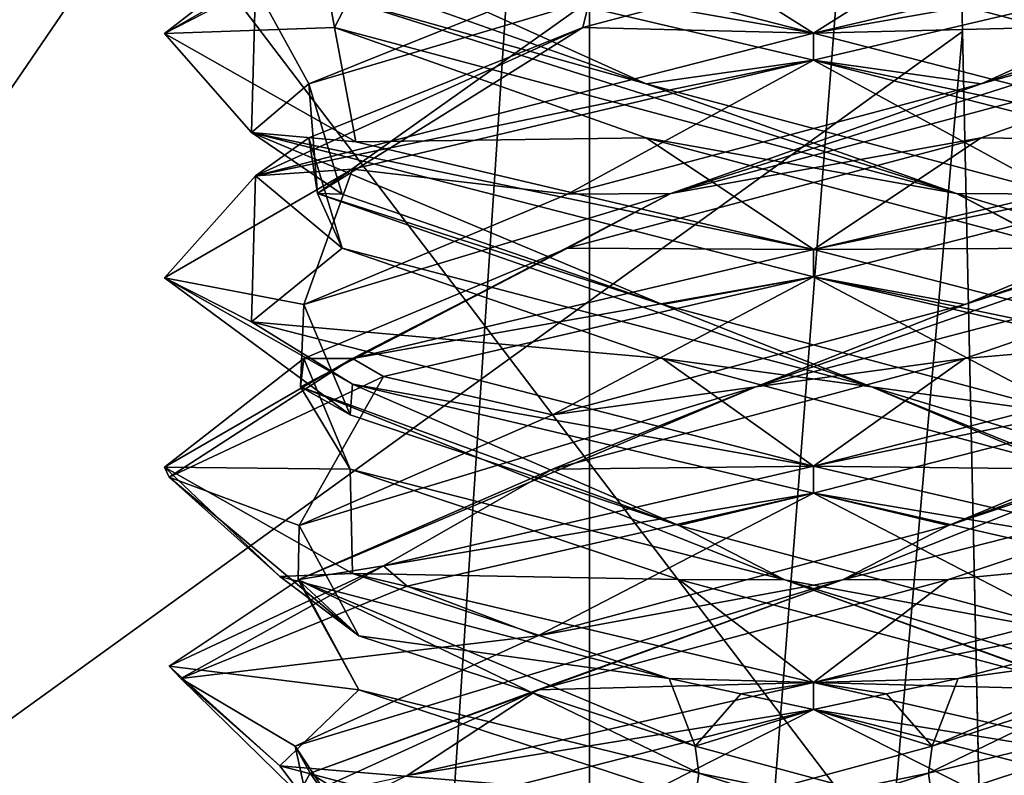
# Model space of a CAD drawing. Header units: millimetres. Extents: x -19 to 152, y -2 to 200.
# Tile 135 of 162: x 6.52 to 8.8, y 32.09 to 33.83. Entities that reach past the tile are written whole.
import ezdxf

# ---------------------------------------------------------------- set-up
doc = ezdxf.new("R2010")
doc.units = ezdxf.units.MM
doc.header["$LTSCALE"] = 65.185185
for name, color, linetype in [('164', 7, 'CONTINUOUS'), ('33', 7, 'CONTINUOUS'), ('34', 7, 'CONTINUOUS'), ('45', 7, 'CONTINUOUS'), ('46', 7, 'CONTINUOUS'), ('47', 7, 'CONTINUOUS'), ('48', 7, 'CONTINUOUS'), ('49', 7, 'CONTINUOUS'), ('5', 7, 'CONTINUOUS'), ('50', 7, 'CONTINUOUS'), ('51', 7, 'CONTINUOUS'), ('52', 7, 'CONTINUOUS'), ('53', 7, 'CONTINUOUS'), ('54', 7, 'CONTINUOUS'), ('55', 7, 'CONTINUOUS'), ('66', 7, 'CONTINUOUS'), ('67', 7, 'CONTINUOUS'), ('673', 7, 'CONTINUOUS'), ('68', 7, 'CONTINUOUS'), ('69', 7, 'CONTINUOUS'), ('70', 7, 'CONTINUOUS'), ('781', 7, 'CONTINUOUS'), ('782', 7, 'CONTINUOUS')]:
    doc.layers.add(name, color=color, linetype=linetype)

msp = doc.modelspace()

# ---------------------------------------------------------------- linework, layer by layer
at = {"layer": '164', "color": 7, "linetype": 'Continuous'}
for points in [[(8.3562, 33.8, -8.4586), (9.4115, 33.9859, -8.8925), (9.4146, 34.0493, -8.8956), (8.3562, 33.8, -8.4586)], [(8.3562, 33.8, -8.4586), (8.3562, 33.7375, -8.4586), (9.4115, 33.9859, -8.8925), (8.3562, 33.8, -8.4586)], [(8.3562, 33.7375, -11.4586), (8.3562, 33.8, -11.4586), (9.6643, 33.4628, -10.6928), (8.3562, 33.7375, -11.4586)], [(9.6535, 33.4049, -10.7117), (8.3562, 33.7375, -11.4586), (9.6643, 33.4628, -10.6928), (9.6535, 33.4049, -10.7117)], [(8.3562, 33.3, -8.4586), (8.3562, 33.2375, -8.4586), (9.648, 33.5678, -9.196), (8.3562, 33.3, -8.4586)], [(9.4115, 33.5484, -8.8925), (8.3562, 33.3, -8.4586), (9.648, 33.5678, -9.196), (9.4115, 33.5484, -8.8925)], [(8.3562, 33.2375, -11.4586), (8.3562, 33.3, -11.4586), (9.6535, 32.9674, -10.7117), (8.3562, 33.2375, -11.4586)], [(9.3495, 33.0071, -11.0826), (8.3562, 33.2375, -11.4586), (9.6535, 32.9674, -10.7117), (9.3495, 33.0071, -11.0826)], [(8.3562, 32.8, -8.4586), (9.6516, 33.0693, -9.2022), (9.648, 33.1303, -9.196), (8.3562, 32.8, -8.4586)], [(8.3562, 32.8, -8.4586), (8.3562, 32.7375, -8.4586), (9.6516, 33.0693, -9.2022), (8.3562, 32.8, -8.4586)], [(8.3562, 32.7375, -11.4586), (8.3562, 32.8, -11.4586), (9.3495, 32.5696, -11.0826), (8.3562, 32.7375, -11.4586)], [(9.2908, 32.5234, -11.1319), (8.3562, 32.7375, -11.4586), (9.3495, 32.5696, -11.0826), (9.2908, 32.5234, -11.1319)], [(8.3562, 32.3, -8.4586), (9.578, 32.5405, -9.0883), (9.6516, 32.6318, -9.2022), (8.3562, 32.3, -8.4586)], [(8.3562, 32.3, -8.4586), (8.69, 32.3089, -8.4962), (9.578, 32.5405, -9.0883), (8.3562, 32.3, -8.4586)], [(8.3562, 32.3, -8.4586), (8.5242, 32.2732, -8.468), (8.69, 32.3089, -8.4962), (8.3562, 32.3, -8.4586)], [(8.3562, 32.3, -8.4586), (8.3562, 32.2375, -8.4586), (8.5242, 32.2732, -8.468), (8.3562, 32.3, -8.4586)], [(8.3562, 32.2375, -11.4586), (8.3562, 32.3, -11.4586), (9.2908, 32.0859, -11.1319), (8.3562, 32.2375, -11.4586)], [(8.3562, 32.2375, -11.4586), (9.2908, 32.0859, -11.1319), (9.6616, 31.9015, -10.6975), (8.3562, 32.2375, -11.4586)], [(8.69, 31.8714, -8.4962), (9.5258, 32.0221, -9.0193), (9.578, 32.103, -9.0883), (8.69, 31.8714, -8.4962)]]:
    msp.add_3dface(points, dxfattribs=at)
at = {"layer": '33', "color": 7, "linetype": 'Continuous'}
for points in [[(7.6856, 31.8976, -8.9283), (8.6218, 32.0902, -8.7952), (8.6298, 32.1527, -8.76), (7.6856, 31.8976, -8.9283)], [(7.2538, 31.6438, -9.5019), (8.6298, 32.0277, -8.76), (8.6218, 32.0902, -8.7952), (7.2538, 31.6438, -9.5019)], [(7.2538, 31.6438, -9.5019), (8.6218, 32.0902, -8.7952), (7.6856, 31.8976, -8.9283), (7.2538, 31.6438, -9.5019)]]:
    msp.add_3dface(points, dxfattribs=at)
at = {"layer": '34', "color": 7, "linetype": 'Continuous'}
for points in [[(8.5242, 32.2732, -8.468), (8.6298, 32.1527, -8.76), (8.69, 32.3089, -8.4962), (8.5242, 32.2732, -8.468)], [(8.3562, 32.2375, -8.4586), (8.6298, 32.1527, -8.76), (8.5242, 32.2732, -8.468), (8.3562, 32.2375, -8.4586)], [(8.3562, 32.2375, -8.4586), (7.0633, 31.9067, -9.1981), (7.6856, 31.8976, -8.9283), (8.3562, 32.2375, -8.4586)], [(8.3562, 32.2375, -8.4586), (7.6856, 31.8976, -8.9283), (8.6298, 32.1527, -8.76), (8.3562, 32.2375, -8.4586)]]:
    msp.add_3dface(points, dxfattribs=at)
at = {"layer": '45', "color": 7, "linetype": 'Continuous'}
for points in [[(7.3259, 31.8976, -10.6292), (7.1929, 32.0902, -9.693), (7.1577, 32.1527, -9.685), (7.3259, 31.8976, -10.6292)], [(7.8996, 31.6438, -11.061), (7.1577, 32.0277, -9.685), (7.1929, 32.0902, -9.693), (7.8996, 31.6438, -11.061)], [(7.8996, 31.6438, -11.061), (7.1929, 32.0902, -9.693), (7.3259, 31.8976, -10.6292), (7.8996, 31.6438, -11.061)]]:
    msp.add_3dface(points, dxfattribs=at)
at = {"layer": '46', "color": 7, "linetype": 'Continuous'}
for points in [[(6.8938, 32.3089, -9.6248), (7.1865, 32.0222, -10.8976), (7.1577, 32.1527, -9.685), (6.8938, 32.3089, -9.6248)], [(7.1865, 32.0222, -10.8976), (7.3259, 31.8976, -10.6292), (7.1577, 32.1527, -9.685), (7.1865, 32.0222, -10.8976)]]:
    msp.add_3dface(points, dxfattribs=at)
at = {"layer": '47', "color": 7, "linetype": 'Continuous'}
for points in [[(8.7436, 33.5583, -8.7918), (9.4115, 33.5484, -8.8925), (9.4639, 33.8134, -9.4252), (8.7436, 33.5583, -8.7918)], [(7.7876, 33.3032, -8.8686), (8.3562, 33.3, -8.4586), (8.7436, 33.5583, -8.7918), (7.7876, 33.3032, -8.8686)], [(8.3562, 33.3, -8.4586), (9.4115, 33.5484, -8.8925), (8.7436, 33.5583, -8.7918), (8.3562, 33.3, -8.4586)], [(7.1777, 33.0481, -9.6088), (7.2904, 33.0485, -8.9031), (7.7876, 33.3032, -8.8686), (7.1777, 33.0481, -9.6088)], [(7.2904, 33.0485, -8.9031), (8.3562, 33.3, -8.4586), (7.7876, 33.3032, -8.8686), (7.2904, 33.0485, -8.9031)], [(6.8563, 32.7977, -9.9693), (7.2904, 33.0485, -8.9031), (7.1777, 33.0481, -9.6088), (6.8563, 32.7977, -9.9693)], [(7.2851, 32.793, -10.5618), (6.8563, 32.7977, -9.9693), (7.1777, 33.0481, -9.6088), (7.2851, 32.793, -10.5618)], [(7.2907, 32.5515, -11.0143), (6.8563, 32.7977, -9.9693), (7.2851, 32.793, -10.5618), (7.2907, 32.5515, -11.0143)], [(8.0444, 32.5379, -11.1477), (7.2907, 32.5515, -11.0143), (7.2851, 32.793, -10.5618), (8.0444, 32.5379, -11.1477)], [(8.3562, 32.3, -11.4586), (7.2907, 32.5515, -11.0143), (8.0444, 32.5379, -11.1477), (8.3562, 32.3, -11.4586)], [(8.9935, 32.2828, -11.0099), (8.3562, 32.3, -11.4586), (8.0444, 32.5379, -11.1477), (8.9935, 32.2828, -11.0099)], [(9.2908, 32.0859, -11.1319), (8.3562, 32.3, -11.4586), (8.9935, 32.2828, -11.0099), (9.2908, 32.0859, -11.1319)]]:
    msp.add_3dface(points, dxfattribs=at)
at = {"layer": '48', "color": 7, "linetype": 'Continuous'}
for points in [[(8.7436, 33.6833, -8.7918), (9.4313, 33.8759, -9.4408), (9.4639, 33.9384, -9.4252), (8.7436, 33.6833, -8.7918)], [(8.0259, 33.4295, -8.8119), (9.4639, 33.8134, -9.4252), (9.4313, 33.8759, -9.4408), (8.0259, 33.4295, -8.8119)], [(8.0259, 33.4295, -8.8119), (9.4313, 33.8759, -9.4408), (8.7436, 33.6833, -8.7918), (8.0259, 33.4295, -8.8119)], [(8.7436, 33.5583, -8.7918), (9.4639, 33.8134, -9.4252), (8.0259, 33.4295, -8.8119), (8.7436, 33.5583, -8.7918)], [(7.7876, 33.4282, -8.8686), (8.0259, 33.4295, -8.8119), (8.7436, 33.6833, -8.7918), (7.7876, 33.4282, -8.8686)], [(7.7876, 33.3032, -8.8686), (8.7436, 33.5583, -8.7918), (8.0259, 33.4295, -8.8119), (7.7876, 33.3032, -8.8686)], [(7.1705, 32.983, -10.0922), (7.7876, 33.3032, -8.8686), (8.0259, 33.4295, -8.8119), (7.1705, 32.983, -10.0922)], [(7.1705, 32.983, -10.0922), (8.0259, 33.4295, -8.8119), (7.1777, 33.1731, -9.6088), (7.1705, 32.983, -10.0922)], [(7.1777, 33.1731, -9.6088), (8.0259, 33.4295, -8.8119), (7.7876, 33.4282, -8.8686), (7.1777, 33.1731, -9.6088)], [(7.1777, 33.0481, -9.6088), (7.7876, 33.3032, -8.8686), (7.1705, 32.983, -10.0922), (7.1777, 33.0481, -9.6088)], [(7.2851, 32.918, -10.5618), (7.1705, 32.983, -10.0922), (7.1777, 33.1731, -9.6088), (7.2851, 32.918, -10.5618)], [(7.2851, 32.793, -10.5618), (7.1777, 33.0481, -9.6088), (7.1705, 32.983, -10.0922), (7.2851, 32.793, -10.5618)], [(8.2893, 32.5366, -11.15), (7.2851, 32.793, -10.5618), (7.1705, 32.983, -10.0922), (8.2893, 32.5366, -11.15)], [(8.2893, 32.5366, -11.15), (7.1705, 32.983, -10.0922), (8.0444, 32.6629, -11.1477), (8.2893, 32.5366, -11.15)], [(8.0444, 32.6629, -11.1477), (7.1705, 32.983, -10.0922), (7.2851, 32.918, -10.5618), (8.0444, 32.6629, -11.1477)], [(8.0444, 32.5379, -11.1477), (7.2851, 32.793, -10.5618), (8.2893, 32.5366, -11.15), (8.0444, 32.5379, -11.1477)], [(8.9935, 32.4078, -11.0099), (8.2893, 32.5366, -11.15), (8.0444, 32.6629, -11.1477), (8.9935, 32.4078, -11.0099)], [(8.9935, 32.2828, -11.0099), (8.0444, 32.5379, -11.1477), (8.2893, 32.5366, -11.15), (8.9935, 32.2828, -11.0099)], [(9.5548, 32.1527, -10.2321), (9.5196, 32.0902, -10.2241), (8.2893, 32.5366, -11.15), (9.5548, 32.1527, -10.2321)], [(9.5196, 32.0902, -10.2241), (8.9935, 32.2828, -11.0099), (8.2893, 32.5366, -11.15), (9.5196, 32.0902, -10.2241)], [(9.5548, 32.1527, -10.2321), (8.2893, 32.5366, -11.15), (8.9935, 32.4078, -11.0099), (9.5548, 32.1527, -10.2321)]]:
    msp.add_3dface(points, dxfattribs=at)
at = {"layer": '49', "color": 7, "linetype": 'Continuous'}
for points in [[(8.3562, 33.7375, -8.4586), (8.7436, 33.6833, -8.7918), (9.4115, 33.9859, -8.8925), (8.3562, 33.7375, -8.4586)], [(8.7436, 33.6833, -8.7918), (9.4639, 33.9384, -9.4252), (9.4115, 33.9859, -8.8925), (8.7436, 33.6833, -8.7918)], [(8.3562, 33.7375, -8.4586), (7.2904, 33.486, -8.9031), (7.7876, 33.4282, -8.8686), (8.3562, 33.7375, -8.4586)], [(8.3562, 33.7375, -8.4586), (7.7876, 33.4282, -8.8686), (8.7436, 33.6833, -8.7918), (8.3562, 33.7375, -8.4586)], [(7.2904, 33.486, -8.9031), (6.8563, 33.2352, -9.9693), (7.1777, 33.1731, -9.6088), (7.2904, 33.486, -8.9031)], [(7.2904, 33.486, -8.9031), (7.1777, 33.1731, -9.6088), (7.7876, 33.4282, -8.8686), (7.2904, 33.486, -8.9031)], [(6.8563, 33.2352, -9.9693), (7.2907, 32.989, -11.0143), (7.2851, 32.918, -10.5618), (6.8563, 33.2352, -9.9693)], [(6.8563, 33.2352, -9.9693), (7.2851, 32.918, -10.5618), (7.1777, 33.1731, -9.6088), (6.8563, 33.2352, -9.9693)], [(7.2907, 32.989, -11.0143), (8.0444, 32.6629, -11.1477), (7.2851, 32.918, -10.5618), (7.2907, 32.989, -11.0143)], [(7.2907, 32.989, -11.0143), (8.3562, 32.7375, -11.4586), (8.0444, 32.6629, -11.1477), (7.2907, 32.989, -11.0143)], [(8.3562, 32.7375, -11.4586), (8.9935, 32.4078, -11.0099), (8.0444, 32.6629, -11.1477), (8.3562, 32.7375, -11.4586)], [(8.9935, 32.4078, -11.0099), (8.3562, 32.7375, -11.4586), (9.2908, 32.5234, -11.1319), (8.9935, 32.4078, -11.0099)]]:
    msp.add_3dface(points, dxfattribs=at)
at = {"layer": '5', "color": 7, "linetype": 'Continuous'}
for points in [[(8.3562, 33.8, -11.4586), (7.2985, 33.9866, -11.0221), (7.0502, 34.1363, -10.6963), (8.3562, 33.8, -11.4586)], [(6.8562, 33.7995, -9.961), (7.0666, 33.9081, -9.1926), (7.2901, 34.0483, -8.9034), (6.8562, 33.7995, -9.961)], [(8.3562, 33.7375, -11.4586), (7.2985, 33.9866, -11.0221), (8.3562, 33.8, -11.4586), (8.3562, 33.7375, -11.4586)], [(7.057, 33.5709, -10.7082), (7.0666, 33.9081, -9.1926), (6.8562, 33.7995, -9.961), (7.057, 33.5709, -10.7082)], [(7.2985, 33.5491, -11.0221), (7.057, 33.5709, -10.7082), (6.8562, 33.7995, -9.961), (7.2985, 33.5491, -11.0221)], [(8.3562, 33.7375, -8.4586), (8.3562, 33.8, -8.4586), (7.0666, 33.4706, -9.1926), (8.3562, 33.7375, -8.4586)], [(7.2904, 33.486, -8.9031), (8.3562, 33.7375, -8.4586), (7.0666, 33.4706, -9.1926), (7.2904, 33.486, -8.9031)], [(8.3562, 33.2375, -11.4586), (7.057, 33.5709, -10.7082), (8.3562, 33.3, -11.4586), (8.3562, 33.2375, -11.4586)], [(8.3562, 33.3, -11.4586), (7.057, 33.5709, -10.7082), (7.2985, 33.5491, -11.0221), (8.3562, 33.3, -11.4586)], [(6.8563, 33.2352, -9.9693), (7.2904, 33.486, -8.9031), (7.0666, 33.4706, -9.1926), (6.8563, 33.2352, -9.9693)], [(7.057, 33.1334, -10.7082), (6.8563, 33.2352, -9.9693), (7.0666, 33.4706, -9.1926), (7.057, 33.1334, -10.7082)], [(8.3562, 33.2375, -8.4586), (8.3562, 33.3, -8.4586), (7.2904, 33.0485, -8.9031), (8.3562, 33.2375, -8.4586)], [(7.2907, 32.989, -11.0143), (6.8563, 33.2352, -9.9693), (7.057, 33.1334, -10.7082), (7.2907, 32.989, -11.0143)], [(7.3621, 33.0069, -8.8353), (8.3562, 33.2375, -8.4586), (7.2904, 33.0485, -8.9031), (7.3621, 33.0069, -8.8353)], [(8.3562, 32.8, -11.4586), (7.2907, 32.989, -11.0143), (7.057, 33.1334, -10.7082), (8.3562, 32.8, -11.4586)], [(6.8563, 32.7977, -9.9693), (6.8664, 32.7746, -9.7839), (7.2904, 33.0485, -8.9031), (6.8563, 32.7977, -9.9693)], [(6.8664, 32.7746, -9.7839), (7.3621, 33.0069, -8.8353), (7.2904, 33.0485, -8.9031), (6.8664, 32.7746, -9.7839)], [(8.3562, 32.7375, -11.4586), (7.2907, 32.989, -11.0143), (8.3562, 32.8, -11.4586), (8.3562, 32.7375, -11.4586)], [(7.1228, 32.5448, -10.8121), (6.8664, 32.7746, -9.7839), (6.8563, 32.7977, -9.9693), (7.1228, 32.5448, -10.8121)], [(7.2907, 32.5515, -11.0143), (7.1228, 32.5448, -10.8121), (6.8563, 32.7977, -9.9693), (7.2907, 32.5515, -11.0143)], [(8.3562, 32.7375, -8.4586), (8.3562, 32.8, -8.4586), (7.3621, 32.5694, -8.8353), (8.3562, 32.7375, -8.4586)], [(7.4171, 32.5222, -8.789), (8.3562, 32.7375, -8.4586), (7.3621, 32.5694, -8.8353), (7.4171, 32.5222, -8.789)], [(6.8664, 32.3371, -9.7839), (6.8938, 32.3089, -9.6248), (7.3621, 32.5694, -8.8353), (6.8664, 32.3371, -9.7839)], [(6.8938, 32.3089, -9.6248), (7.4171, 32.5222, -8.789), (7.3621, 32.5694, -8.8353), (6.8938, 32.3089, -9.6248)], [(8.0225, 32.3089, -11.421), (7.1228, 32.5448, -10.8121), (7.2907, 32.5515, -11.0143), (8.0225, 32.3089, -11.421)], [(8.3562, 32.3, -11.4586), (8.0225, 32.3089, -11.421), (7.2907, 32.5515, -11.0143), (8.3562, 32.3, -11.4586)], [(7.1228, 32.1073, -10.8121), (6.8938, 32.3089, -9.6248), (6.8664, 32.3371, -9.7839), (7.1228, 32.1073, -10.8121)], [(7.1865, 32.0222, -10.8976), (6.8938, 32.3089, -9.6248), (7.1228, 32.1073, -10.8121), (7.1865, 32.0222, -10.8976)], [(8.3562, 32.3, -8.4586), (7.4171, 32.0847, -8.789), (8.3562, 32.2375, -8.4586), (8.3562, 32.3, -8.4586)], [(8.1883, 32.2732, -11.4491), (8.0225, 32.3089, -11.421), (8.3562, 32.3, -11.4586), (8.1883, 32.2732, -11.4491)], [(8.3562, 32.2375, -11.4586), (8.1883, 32.2732, -11.4491), (8.3562, 32.3, -11.4586), (8.3562, 32.2375, -11.4586)], [(8.3562, 32.2375, -8.4586), (7.4171, 32.0847, -8.789), (7.0633, 31.9067, -9.1981), (8.3562, 32.2375, -8.4586)], [(8.0225, 31.8714, -11.421), (7.1865, 32.0222, -10.8976), (7.1228, 32.1073, -10.8121), (8.0225, 31.8714, -11.421)]]:
    msp.add_3dface(points, dxfattribs=at)
at = {"layer": '50', "color": 7, "linetype": 'Continuous'}
for points in [[(7.8228, 33.8134, -8.851), (8.3562, 33.8, -8.4586), (8.7808, 34.0685, -8.8049), (7.8228, 33.8134, -8.851)], [(8.7808, 34.0685, -8.8049), (8.3562, 33.8, -8.4586), (9.4146, 34.0493, -8.8956), (8.7808, 34.0685, -8.8049)], [(7.0666, 33.4706, -9.1926), (8.3562, 33.8, -8.4586), (7.8228, 33.8134, -8.851), (7.0666, 33.4706, -9.1926)], [(7.1895, 33.5583, -9.5712), (7.0666, 33.4706, -9.1926), (7.8228, 33.8134, -8.851), (7.1895, 33.5583, -9.5712)], [(7.2663, 33.3032, -10.5272), (7.0666, 33.4706, -9.1926), (7.1895, 33.5583, -9.5712), (7.2663, 33.3032, -10.5272)], [(7.057, 33.1334, -10.7082), (7.0666, 33.4706, -9.1926), (7.2663, 33.3032, -10.5272), (7.057, 33.1334, -10.7082)], [(8.0065, 33.0481, -11.1371), (7.057, 33.1334, -10.7082), (7.2663, 33.3032, -10.5272), (8.0065, 33.0481, -11.1371)], [(8.3562, 32.8, -11.4586), (7.057, 33.1334, -10.7082), (8.0065, 33.0481, -11.1371), (8.3562, 32.8, -11.4586)], [(8.9595, 32.793, -11.0297), (8.3562, 32.8, -11.4586), (8.0065, 33.0481, -11.1371), (8.9595, 32.793, -11.0297)], [(9.3495, 32.5696, -11.0826), (8.3562, 32.8, -11.4586), (8.9595, 32.793, -11.0297), (9.3495, 32.5696, -11.0826)], [(8.6298, 32.0277, -8.76), (9.578, 32.103, -9.0883), (9.4075, 32.2828, -9.3213), (8.6298, 32.0277, -8.76)], [(8.6298, 32.0277, -8.76), (8.69, 31.8714, -8.4962), (9.578, 32.103, -9.0883), (8.6298, 32.0277, -8.76)]]:
    msp.add_3dface(points, dxfattribs=at)
at = {"layer": '51', "color": 7, "linetype": 'Continuous'}
for points in [[(7.8228, 33.8134, -8.851), (8.7808, 34.0685, -8.8049), (7.8385, 33.8759, -8.8835), (7.8228, 33.8134, -8.851)], [(7.1895, 33.6833, -9.5712), (7.8385, 33.8759, -8.8835), (7.8228, 33.9384, -8.851), (7.1895, 33.6833, -9.5712)], [(7.2096, 33.4295, -10.2889), (7.8385, 33.8759, -8.8835), (7.1895, 33.6833, -9.5712), (7.2096, 33.4295, -10.2889)], [(7.2096, 33.4295, -10.2889), (7.8228, 33.8134, -8.851), (7.8385, 33.8759, -8.8835), (7.2096, 33.4295, -10.2889)], [(7.1895, 33.5583, -9.5712), (7.8228, 33.8134, -8.851), (7.2096, 33.4295, -10.2889), (7.1895, 33.5583, -9.5712)], [(7.2663, 33.4282, -10.5272), (7.2096, 33.4295, -10.2889), (7.1895, 33.6833, -9.5712), (7.2663, 33.4282, -10.5272)], [(7.2663, 33.3032, -10.5272), (7.1895, 33.5583, -9.5712), (7.2096, 33.4295, -10.2889), (7.2663, 33.3032, -10.5272)], [(8.4898, 32.983, -11.1444), (7.2663, 33.3032, -10.5272), (7.2096, 33.4295, -10.2889), (8.4898, 32.983, -11.1444)], [(8.4898, 32.983, -11.1444), (7.2096, 33.4295, -10.2889), (8.0065, 33.1731, -11.1371), (8.4898, 32.983, -11.1444)], [(8.0065, 33.1731, -11.1371), (7.2096, 33.4295, -10.2889), (7.2663, 33.4282, -10.5272), (8.0065, 33.1731, -11.1371)], [(8.0065, 33.0481, -11.1371), (7.2663, 33.3032, -10.5272), (8.4898, 32.983, -11.1444), (8.0065, 33.0481, -11.1371)], [(8.9595, 32.918, -11.0297), (8.4898, 32.983, -11.1444), (8.0065, 33.1731, -11.1371), (8.9595, 32.918, -11.0297)], [(8.9595, 32.793, -11.0297), (8.0065, 33.0481, -11.1371), (8.4898, 32.983, -11.1444), (8.9595, 32.793, -11.0297)], [(9.5476, 32.5366, -10.0255), (8.9595, 32.793, -11.0297), (8.4898, 32.983, -11.1444), (9.5476, 32.5366, -10.0255)], [(9.5476, 32.5366, -10.0255), (8.4898, 32.983, -11.1444), (9.5454, 32.6629, -10.2704), (9.5476, 32.5366, -10.0255)], [(9.5454, 32.6629, -10.2704), (8.4898, 32.983, -11.1444), (8.9595, 32.918, -11.0297), (9.5454, 32.6629, -10.2704)], [(8.6298, 32.1527, -8.76), (8.6218, 32.0902, -8.7952), (9.5476, 32.5366, -10.0255), (8.6298, 32.1527, -8.76)], [(8.6218, 32.0902, -8.7952), (9.4075, 32.2828, -9.3213), (9.5476, 32.5366, -10.0255), (8.6218, 32.0902, -8.7952)], [(8.6298, 32.1527, -8.76), (9.5476, 32.5366, -10.0255), (9.4075, 32.4078, -9.3213), (8.6298, 32.1527, -8.76)], [(8.6218, 32.0902, -8.7952), (8.6298, 32.0277, -8.76), (9.4075, 32.2828, -9.3213), (8.6218, 32.0902, -8.7952)]]:
    msp.add_3dface(points, dxfattribs=at)
at = {"layer": '52', "color": 7, "linetype": 'Continuous'}
for points in [[(7.0666, 33.9081, -9.1926), (7.1895, 33.6833, -9.5712), (7.8228, 33.9384, -8.851), (7.0666, 33.9081, -9.1926)], [(7.0666, 33.9081, -9.1926), (7.057, 33.5709, -10.7082), (7.1895, 33.6833, -9.5712), (7.0666, 33.9081, -9.1926)], [(7.057, 33.5709, -10.7082), (7.2663, 33.4282, -10.5272), (7.1895, 33.6833, -9.5712), (7.057, 33.5709, -10.7082)], [(7.057, 33.5709, -10.7082), (8.3562, 33.2375, -11.4586), (8.0065, 33.1731, -11.1371), (7.057, 33.5709, -10.7082)], [(7.057, 33.5709, -10.7082), (8.0065, 33.1731, -11.1371), (7.2663, 33.4282, -10.5272), (7.057, 33.5709, -10.7082)], [(8.3562, 33.2375, -11.4586), (8.9595, 32.918, -11.0297), (8.0065, 33.1731, -11.1371), (8.3562, 33.2375, -11.4586)], [(8.9595, 32.918, -11.0297), (8.3562, 33.2375, -11.4586), (9.3495, 33.0071, -11.0826), (8.9595, 32.918, -11.0297)], [(8.69, 32.3089, -8.4962), (9.4075, 32.4078, -9.3213), (9.578, 32.5405, -9.0883), (8.69, 32.3089, -8.4962)], [(8.69, 32.3089, -8.4962), (8.6298, 32.1527, -8.76), (9.4075, 32.4078, -9.3213), (8.69, 32.3089, -8.4962)]]:
    msp.add_3dface(points, dxfattribs=at)
at = {"layer": '53', "color": 7, "linetype": 'Continuous'}
for points in [[(6.8562, 33.7995, -9.961), (7.2901, 34.0483, -8.9034), (7.2025, 34.0685, -9.534), (6.8562, 33.7995, -9.961)], [(7.2486, 33.8134, -10.492), (6.8562, 33.7995, -9.961), (7.2025, 34.0685, -9.534), (7.2486, 33.8134, -10.492)], [(7.2985, 33.5491, -11.0221), (6.8562, 33.7995, -9.961), (7.2486, 33.8134, -10.492), (7.2985, 33.5491, -11.0221)], [(7.9689, 33.5583, -11.1253), (7.2985, 33.5491, -11.0221), (7.2486, 33.8134, -10.492), (7.9689, 33.5583, -11.1253)], [(8.3562, 33.3, -11.4586), (7.2985, 33.5491, -11.0221), (7.9689, 33.5583, -11.1253), (8.3562, 33.3, -11.4586)], [(8.9249, 33.3032, -11.0485), (8.3562, 33.3, -11.4586), (7.9689, 33.5583, -11.1253), (8.9249, 33.3032, -11.0485)], [(9.6535, 32.9674, -10.7117), (8.3562, 33.3, -11.4586), (8.9249, 33.3032, -11.0485), (9.6535, 32.9674, -10.7117)], [(8.6681, 32.5379, -8.7694), (9.6516, 32.6318, -9.2022), (9.4274, 32.793, -9.3553), (8.6681, 32.5379, -8.7694)], [(8.3562, 32.3, -8.4586), (9.6516, 32.6318, -9.2022), (8.6681, 32.5379, -8.7694), (8.3562, 32.3, -8.4586)], [(7.7189, 32.2828, -8.9073), (8.3562, 32.3, -8.4586), (8.6681, 32.5379, -8.7694), (7.7189, 32.2828, -8.9073)], [(7.4171, 32.0847, -8.789), (8.3562, 32.3, -8.4586), (7.7189, 32.2828, -8.9073), (7.4171, 32.0847, -8.789)], [(7.1577, 32.0277, -9.685), (7.4171, 32.0847, -8.789), (7.7189, 32.2828, -8.9073), (7.1577, 32.0277, -9.685)]]:
    msp.add_3dface(points, dxfattribs=at)
at = {"layer": '54', "color": 7, "linetype": 'Continuous'}
for points in [[(7.2486, 33.8134, -10.492), (7.2025, 34.0685, -9.534), (7.2811, 33.8759, -10.4763), (7.2486, 33.8134, -10.492)], [(7.9689, 33.6833, -11.1253), (7.2811, 33.8759, -10.4763), (7.2486, 33.9384, -10.492), (7.9689, 33.6833, -11.1253)], [(8.6866, 33.4295, -11.1052), (7.2486, 33.8134, -10.492), (7.2811, 33.8759, -10.4763), (8.6866, 33.4295, -11.1052)], [(8.6866, 33.4295, -11.1052), (7.2811, 33.8759, -10.4763), (7.9689, 33.6833, -11.1253), (8.6866, 33.4295, -11.1052)], [(7.9689, 33.5583, -11.1253), (7.2486, 33.8134, -10.492), (8.6866, 33.4295, -11.1052), (7.9689, 33.5583, -11.1253)], [(8.9249, 33.4282, -11.0485), (8.6866, 33.4295, -11.1052), (7.9689, 33.6833, -11.1253), (8.9249, 33.4282, -11.0485)], [(8.9249, 33.3032, -11.0485), (7.9689, 33.5583, -11.1253), (8.6866, 33.4295, -11.1052), (8.9249, 33.3032, -11.0485)], [(9.542, 32.983, -9.825), (8.9249, 33.3032, -11.0485), (8.6866, 33.4295, -11.1052), (9.542, 32.983, -9.825)], [(9.542, 32.983, -9.825), (8.6866, 33.4295, -11.1052), (9.5348, 33.1731, -10.3084), (9.542, 32.983, -9.825)], [(9.5348, 33.1731, -10.3084), (8.6866, 33.4295, -11.1052), (8.9249, 33.4282, -11.0485), (9.5348, 33.1731, -10.3084)], [(8.4231, 32.5366, -8.7672), (9.4274, 32.793, -9.3553), (9.542, 32.983, -9.825), (8.4231, 32.5366, -8.7672)], [(8.4231, 32.5366, -8.7672), (9.542, 32.983, -9.825), (8.6681, 32.6629, -8.7694), (8.4231, 32.5366, -8.7672)], [(8.6681, 32.6629, -8.7694), (9.542, 32.983, -9.825), (9.4274, 32.918, -9.3553), (8.6681, 32.6629, -8.7694)], [(8.6681, 32.5379, -8.7694), (9.4274, 32.793, -9.3553), (8.4231, 32.5366, -8.7672), (8.6681, 32.5379, -8.7694)], [(7.7189, 32.4078, -8.9073), (8.4231, 32.5366, -8.7672), (8.6681, 32.6629, -8.7694), (7.7189, 32.4078, -8.9073)], [(7.1577, 32.1527, -9.685), (7.1929, 32.0902, -9.693), (8.4231, 32.5366, -8.7672), (7.1577, 32.1527, -9.685)], [(7.1577, 32.1527, -9.685), (8.4231, 32.5366, -8.7672), (7.7189, 32.4078, -8.9073), (7.1577, 32.1527, -9.685)], [(7.1929, 32.0902, -9.693), (7.7189, 32.2828, -8.9073), (8.4231, 32.5366, -8.7672), (7.1929, 32.0902, -9.693)], [(7.7189, 32.2828, -8.9073), (8.6681, 32.5379, -8.7694), (8.4231, 32.5366, -8.7672), (7.7189, 32.2828, -8.9073)], [(7.1929, 32.0902, -9.693), (7.1577, 32.0277, -9.685), (7.7189, 32.2828, -8.9073), (7.1929, 32.0902, -9.693)]]:
    msp.add_3dface(points, dxfattribs=at)
at = {"layer": '55', "color": 7, "linetype": 'Continuous'}
for points in [[(7.2985, 33.9866, -11.0221), (7.9689, 33.6833, -11.1253), (7.2486, 33.9384, -10.492), (7.2985, 33.9866, -11.0221)], [(7.2985, 33.9866, -11.0221), (8.3562, 33.7375, -11.4586), (7.9689, 33.6833, -11.1253), (7.2985, 33.9866, -11.0221)], [(8.3562, 33.7375, -11.4586), (8.9249, 33.4282, -11.0485), (7.9689, 33.6833, -11.1253), (8.3562, 33.7375, -11.4586)], [(8.9249, 33.4282, -11.0485), (8.3562, 33.7375, -11.4586), (9.6535, 33.4049, -10.7117), (8.9249, 33.4282, -11.0485)], [(8.3562, 32.7375, -8.4586), (8.6681, 32.6629, -8.7694), (9.6516, 33.0693, -9.2022), (8.3562, 32.7375, -8.4586)], [(8.6681, 32.6629, -8.7694), (9.4274, 32.918, -9.3553), (9.6516, 33.0693, -9.2022), (8.6681, 32.6629, -8.7694)], [(8.3562, 32.7375, -8.4586), (7.4171, 32.5222, -8.789), (7.7189, 32.4078, -8.9073), (8.3562, 32.7375, -8.4586)], [(8.3562, 32.7375, -8.4586), (7.7189, 32.4078, -8.9073), (8.6681, 32.6629, -8.7694), (8.3562, 32.7375, -8.4586)], [(7.4171, 32.5222, -8.789), (6.8938, 32.3089, -9.6248), (7.7189, 32.4078, -8.9073), (7.4171, 32.5222, -8.789)], [(6.8938, 32.3089, -9.6248), (7.1577, 32.1527, -9.685), (7.7189, 32.4078, -8.9073), (6.8938, 32.3089, -9.6248)]]:
    msp.add_3dface(points, dxfattribs=at)
at = {"layer": '66', "color": 7, "linetype": 'Continuous'}
for points in [[(9.0269, 31.8976, -10.9889), (8.0907, 32.0902, -11.1219), (8.0827, 32.1527, -11.1571), (9.0269, 31.8976, -10.9889)], [(9.4587, 31.6438, -10.4152), (8.0827, 32.0277, -11.1571), (8.0907, 32.0902, -11.1219), (9.4587, 31.6438, -10.4152)], [(9.4587, 31.6438, -10.4152), (8.0907, 32.0902, -11.1219), (9.0269, 31.8976, -10.9889), (9.4587, 31.6438, -10.4152)]]:
    msp.add_3dface(points, dxfattribs=at)
at = {"layer": '67', "color": 7, "linetype": 'Continuous'}
for points in [[(8.0225, 32.3089, -11.421), (8.1883, 32.2732, -11.4491), (8.0827, 32.1527, -11.1571), (8.0225, 32.3089, -11.421)], [(8.1883, 32.2732, -11.4491), (8.3562, 32.2375, -11.4586), (8.0827, 32.1527, -11.1571), (8.1883, 32.2732, -11.4491)], [(8.3562, 32.2375, -11.4586), (9.0269, 31.8976, -10.9889), (8.0827, 32.1527, -11.1571), (8.3562, 32.2375, -11.4586)], [(9.0269, 31.8976, -10.9889), (8.3562, 32.2375, -11.4586), (9.6616, 31.9015, -10.6975), (9.0269, 31.8976, -10.9889)]]:
    msp.add_3dface(points, dxfattribs=at)
at = {"layer": '673', "color": 7, "linetype": 'Continuous'}
for points in [[(4.5402, 30.8, -16.7972), (0, 30.8, -17.4), (9.9749, 43.1047, -13.7293), (4.5402, 30.8, -16.7972)], [(9.9749, 43.1047, -13.7293), (0, 30.8, -17.4), (0, 43.1047, -16.9703), (9.9749, 43.1047, -13.7293)], [(0, 30.8, 17.4), (9.365, 30.8, 14.6648), (0, 43.1047, 16.9703), (0, 30.8, 17.4)], [(0, 43.1047, 16.9703), (9.365, 30.8, 14.6648), (9.9749, 43.1047, 13.7293), (0, 43.1047, 16.9703)], [(8.6356, 36.8, -14.864), (4.5402, 30.8, -16.7972), (9.9749, 43.1047, -13.7293), (8.6356, 36.8, -14.864)], [(4.5402, 30.8, -16.7972), (8.6356, 36.8, -14.864), (8.7006, 33.8038, -14.9473), (4.5402, 30.8, -16.7972)], [(8.7658, 30.8, -15.0307), (4.5402, 30.8, -16.7972), (8.7006, 33.8038, -14.9473), (8.7658, 30.8, -15.0307)]]:
    msp.add_3dface(points, dxfattribs=at)
at = {"layer": '68', "color": 7, "linetype": 'Continuous'}
for points in [[(8.3562, 33.8, -11.4586), (7.0502, 34.1363, -10.6963), (7.9317, 34.0685, -11.1123), (8.3562, 33.8, -11.4586)], [(8.8896, 33.8134, -11.0662), (8.3562, 33.8, -11.4586), (7.9317, 34.0685, -11.1123), (8.8896, 33.8134, -11.0662)], [(8.3562, 33.8, -11.4586), (8.8896, 33.8134, -11.0662), (9.6643, 33.4628, -10.6928), (8.3562, 33.8, -11.4586)], [(9.4462, 33.3032, -9.3899), (8.706, 33.0481, -8.78), (9.648, 33.1303, -9.196), (9.4462, 33.3032, -9.3899)], [(8.706, 33.0481, -8.78), (8.3562, 32.8, -8.4586), (9.648, 33.1303, -9.196), (8.706, 33.0481, -8.78)], [(7.753, 32.793, -8.8874), (8.3562, 32.8, -8.4586), (8.706, 33.0481, -8.78), (7.753, 32.793, -8.8874)], [(7.1671, 32.5379, -9.6467), (7.3621, 32.5694, -8.8353), (7.753, 32.793, -8.8874), (7.1671, 32.5379, -9.6467)], [(7.3621, 32.5694, -8.8353), (8.3562, 32.8, -8.4586), (7.753, 32.793, -8.8874), (7.3621, 32.5694, -8.8353)], [(6.8664, 32.3371, -9.7839), (7.3621, 32.5694, -8.8353), (7.1671, 32.5379, -9.6467), (6.8664, 32.3371, -9.7839)], [(7.305, 32.2828, -10.5959), (6.8664, 32.3371, -9.7839), (7.1671, 32.5379, -9.6467), (7.305, 32.2828, -10.5959)], [(7.1228, 32.1073, -10.8121), (6.8664, 32.3371, -9.7839), (7.305, 32.2828, -10.5959), (7.1228, 32.1073, -10.8121)], [(8.0827, 32.0277, -11.1571), (7.1228, 32.1073, -10.8121), (7.305, 32.2828, -10.5959), (8.0827, 32.0277, -11.1571)], [(8.0225, 31.8714, -11.421), (7.1228, 32.1073, -10.8121), (8.0827, 32.0277, -11.1571), (8.0225, 31.8714, -11.421)]]:
    msp.add_3dface(points, dxfattribs=at)
at = {"layer": '69', "color": 7, "linetype": 'Continuous'}
for points in [[(8.8896, 33.8134, -11.0662), (7.9317, 34.0685, -11.1123), (8.874, 33.8759, -11.0337), (8.8896, 33.8134, -11.0662)], [(8.2226, 32.983, -8.7728), (9.4462, 33.3032, -9.3899), (9.5029, 33.4295, -9.6282), (8.2226, 32.983, -8.7728)], [(8.2226, 32.983, -8.7728), (9.5029, 33.4295, -9.6282), (8.706, 33.1731, -8.78), (8.2226, 32.983, -8.7728)], [(8.706, 33.1731, -8.78), (9.5029, 33.4295, -9.6282), (9.4462, 33.4282, -9.3899), (8.706, 33.1731, -8.78)], [(8.706, 33.0481, -8.78), (9.4462, 33.3032, -9.3899), (8.2226, 32.983, -8.7728), (8.706, 33.0481, -8.78)], [(7.753, 32.918, -8.8874), (8.2226, 32.983, -8.7728), (8.706, 33.1731, -8.78), (7.753, 32.918, -8.8874)], [(7.753, 32.793, -8.8874), (8.706, 33.0481, -8.78), (8.2226, 32.983, -8.7728), (7.753, 32.793, -8.8874)], [(7.1648, 32.5366, -9.8917), (7.753, 32.793, -8.8874), (8.2226, 32.983, -8.7728), (7.1648, 32.5366, -9.8917)], [(7.1648, 32.5366, -9.8917), (8.2226, 32.983, -8.7728), (7.1671, 32.6629, -9.6467), (7.1648, 32.5366, -9.8917)], [(7.1671, 32.6629, -9.6467), (8.2226, 32.983, -8.7728), (7.753, 32.918, -8.8874), (7.1671, 32.6629, -9.6467)], [(7.1671, 32.5379, -9.6467), (7.753, 32.793, -8.8874), (7.1648, 32.5366, -9.8917), (7.1671, 32.5379, -9.6467)], [(7.305, 32.4078, -10.5959), (7.1648, 32.5366, -9.8917), (7.1671, 32.6629, -9.6467), (7.305, 32.4078, -10.5959)], [(7.305, 32.2828, -10.5959), (7.1671, 32.5379, -9.6467), (7.1648, 32.5366, -9.8917), (7.305, 32.2828, -10.5959)], [(8.0827, 32.1527, -11.1571), (8.0907, 32.0902, -11.1219), (7.1648, 32.5366, -9.8917), (8.0827, 32.1527, -11.1571)], [(8.0907, 32.0902, -11.1219), (7.305, 32.2828, -10.5959), (7.1648, 32.5366, -9.8917), (8.0907, 32.0902, -11.1219)], [(8.0827, 32.1527, -11.1571), (7.1648, 32.5366, -9.8917), (7.305, 32.4078, -10.5959), (8.0827, 32.1527, -11.1571)], [(8.0907, 32.0902, -11.1219), (8.0827, 32.0277, -11.1571), (7.305, 32.2828, -10.5959), (8.0907, 32.0902, -11.1219)]]:
    msp.add_3dface(points, dxfattribs=at)
at = {"layer": '70', "color": 7, "linetype": 'Continuous'}
for points in [[(8.3562, 33.2375, -8.4586), (8.706, 33.1731, -8.78), (9.648, 33.5678, -9.196), (8.3562, 33.2375, -8.4586)], [(8.706, 33.1731, -8.78), (9.4462, 33.4282, -9.3899), (9.648, 33.5678, -9.196), (8.706, 33.1731, -8.78)], [(8.3562, 33.2375, -8.4586), (7.3621, 33.0069, -8.8353), (7.753, 32.918, -8.8874), (8.3562, 33.2375, -8.4586)], [(8.3562, 33.2375, -8.4586), (7.753, 32.918, -8.8874), (8.706, 33.1731, -8.78), (8.3562, 33.2375, -8.4586)], [(7.3621, 33.0069, -8.8353), (6.8664, 32.7746, -9.7839), (7.1671, 32.6629, -9.6467), (7.3621, 33.0069, -8.8353)], [(7.3621, 33.0069, -8.8353), (7.1671, 32.6629, -9.6467), (7.753, 32.918, -8.8874), (7.3621, 33.0069, -8.8353)], [(6.8664, 32.7746, -9.7839), (7.1228, 32.5448, -10.8121), (7.305, 32.4078, -10.5959), (6.8664, 32.7746, -9.7839)], [(6.8664, 32.7746, -9.7839), (7.305, 32.4078, -10.5959), (7.1671, 32.6629, -9.6467), (6.8664, 32.7746, -9.7839)], [(7.1228, 32.5448, -10.8121), (8.0225, 32.3089, -11.421), (7.305, 32.4078, -10.5959), (7.1228, 32.5448, -10.8121)], [(8.0225, 32.3089, -11.421), (8.0827, 32.1527, -11.1571), (7.305, 32.4078, -10.5959), (8.0225, 32.3089, -11.421)]]:
    msp.add_3dface(points, dxfattribs=at)
at = {"layer": '781', "color": 7, "linetype": 'Continuous'}
for points in [[(8.7006, 33.8038, -14.9473), (8.6356, 36.8, -14.864), (6.1498, 4.8, -11.6824), (8.7006, 33.8038, -14.9473)], [(6.1498, 4.8, -11.6824), (8.6356, 36.8, -14.864), (6.1498, 36.8, -11.6824), (6.1498, 4.8, -11.6824)], [(8.7658, 30.8, -15.0307), (8.7006, 33.8038, -14.9473), (6.1498, 4.8, -11.6824), (8.7658, 30.8, -15.0307)]]:
    msp.add_3dface(points, dxfattribs=at)
at = {"layer": '782', "color": 7, "linetype": 'Continuous'}
for points in [[(7.838, 4.8, -7.207), (5.7364, 4.8, -8.9704), (7.838, 36.8, -7.207), (7.838, 4.8, -7.207)], [(5.7364, 4.8, -8.9704), (5.7364, 36.8, -8.9704), (7.838, 36.8, -7.207), (5.7364, 4.8, -8.9704)], [(10.437, 4.8, -8.085), (7.838, 4.8, -7.207), (10.437, 36.8, -8.085), (10.437, 4.8, -8.085)], [(7.838, 4.8, -7.207), (7.838, 36.8, -7.207), (10.437, 36.8, -8.085), (7.838, 4.8, -7.207)]]:
    msp.add_3dface(points, dxfattribs=at)

doc.saveas('drawing.dxf')
